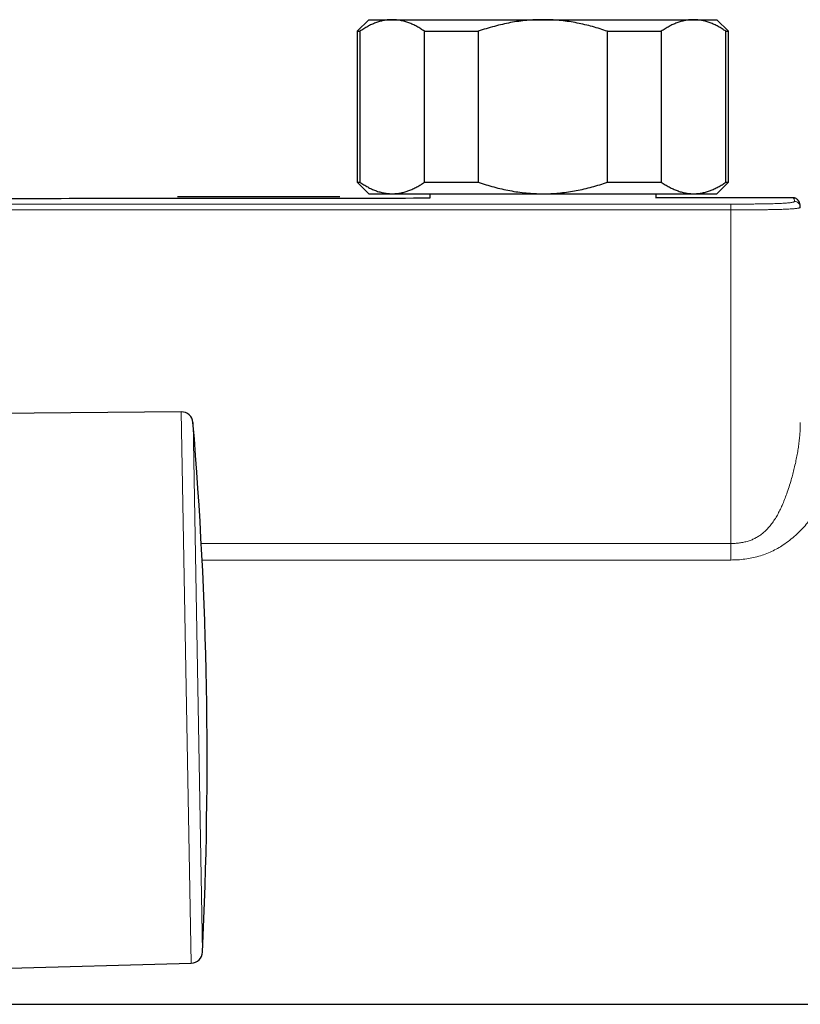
# Model space of a CAD drawing. Header units: millimetres. Extents: x 8 to 2427, y 12 to 2587.
# Tile 8 of 153: x 1159 to 1226, y 528 to 613. Entities that reach past the tile are written whole.
import ezdxf

# ---------------------------------------------------------------- set-up
doc = ezdxf.new("R2010")
doc.units = ezdxf.units.MM

msp = doc.modelspace()

# ---------------------------------------------------------------- linework, layer by layer
at = {"color": 7, "linetype": 'Continuous', "lineweight": 30}
for p, q in [((1188.774, 613.129), (1187.774, 612.129)), ((1188.774, 613.129), (1190.783, 613.129)), ((1190.783, 613.129), (1203.774, 613.129)), ((1203.774, 613.129), (1216.764, 613.129)), ((1216.764, 613.129), (1218.774, 613.129)), ((1219.774, 612.129), (1218.774, 613.129)), ((1187.774, 612.129), (1187.774, 599.129)), ((1187.774, 612.129), (1188, 612.129)), ((1188, 612.129), (1188, 599.129)), ((1193.567, 612.129), (1198.206, 612.129)), ((1193.567, 599.129), (1193.567, 612.129)), ((1198.206, 612.129), (1198.206, 599.129)), ((1209.342, 612.129), (1213.98, 612.129)), ((1209.342, 599.129), (1209.342, 612.129)), ((1213.98, 612.129), (1213.98, 599.129)), ((1219.548, 599.129), (1219.548, 612.129)), ((1219.548, 612.129), (1219.774, 612.129)), ((1219.774, 599.129), (1219.774, 612.129)), ((1187.774, 599.129), (1188.774, 598.129)), ((1187.774, 599.129), (1188, 599.129)), ((1193.567, 599.129), (1198.206, 599.129)), ((1209.342, 599.129), (1213.98, 599.129)), ((1218.774, 598.129), (1219.774, 599.129)), ((1219.548, 599.129), (1219.774, 599.129)), ((1172.264, 597.904), (1186.264, 597.904)), ((1188.774, 598.129), (1190.783, 598.129)), ((1190.783, 598.129), (1203.774, 598.129)), ((1194.024, 598.129), (1194.024, 597.737)), ((1203.774, 598.129), (1216.764, 598.129)), ((1213.524, 597.764), (1213.524, 598.129)), ((1225.332, 597.784), (1213.524, 597.765)), ((1216.764, 598.129), (1218.774, 598.129)), ((1225.332, 597.778), (1225.332, 597.778)), ((1225.963, 596.965), (1225.956, 597.002)), ((1172.603, 579.338), (1144.342, 579.074)), ((1145.209, 531.073), (1173.462, 531.831)), ((1143.559, 528.284), (1226.804, 528.284))]:
    msp.add_line(p, q, dxfattribs=at)
at = {"color": 252, "linetype": 'Continuous', "lineweight": 0}
for p, q in [((1219.963, 596.737), (1140.047, 596.737)), ((1219.963, 597.237), (1140.05, 597.237)), ((1173.462, 531.831), (1172.603, 579.338)), ((1173.609, 578.422), (1174.434, 532.783)), ((1174.317, 567.994), (1219.962, 567.994)), ((1219.962, 566.57), (1174.388, 566.57))]:
    msp.add_line(p, q, dxfattribs=at)
at = {"color": 7, "linetype": 'Continuous', "lineweight": 30}
for centre, radius, start, end in [((1172.612, 578.338), 1, 4.77453, 90.53571), ((824.823, 549.29), 350, 357.29689, 4.77453), ((1173.435, 532.83), 1, 271.53571, 357.29689)]:
    msp.add_arc(centre, radius, start, end, dxfattribs=at)
for points, knots in [([(1190.783, 613.129), (1190.751, 613.129), (1190.606, 613.127), (1190.35, 613.109), (1190.013, 613.055), (1189.676, 612.971), (1189.339, 612.858), (1189.002, 612.716), (1188.665, 612.546), (1188.33, 612.352), (1188.11, 612.203), (1188, 612.129)], [0, 0, 0, 0, 0.034085, 0.152699, 0.271315, 0.390844, 0.510376, 0.632431, 0.75449, 0.877243, 1, 1, 1, 1]), ([(1193.567, 612.129), (1193.457, 612.203), (1193.236, 612.352), (1192.9, 612.547), (1192.56, 612.719), (1192.213, 612.864), (1191.862, 612.98), (1191.505, 613.065), (1191.145, 613.119), (1190.904, 613.125), (1190.783, 613.129)], [0, 0, 0, 0, 0.1229729, 0.2459423, 0.3695815, 0.4932168, 0.6193748, 0.7455295, 0.8727654, 1, 1, 1, 1]), ([(1203.774, 613.129), (1203.541, 613.126), (1203.077, 613.119), (1202.379, 613.069), (1201.683, 612.989), (1200.984, 612.877), (1200.285, 612.733), (1199.585, 612.56), (1198.891, 612.36), (1198.435, 612.206), (1198.206, 612.129)], [0, 0, 0, 0, 0.1226185, 0.2452381, 0.3688779, 0.4925208, 0.6189959, 0.7454751, 0.8727355, 1, 1, 1, 1]), ([(1209.342, 612.129), (1209.127, 612.201), (1208.699, 612.346), (1208.047, 612.536), (1207.388, 612.704), (1206.718, 612.847), (1206.038, 612.964), (1205.347, 613.052), (1204.652, 613.108), (1204.126, 613.128), (1203.833, 613.129), (1203.774, 613.129)], [0, 0, 0, 0, 0.119246, 0.238489, 0.358338, 0.478183, 0.600299, 0.722411, 0.845493, 0.968574, 1, 1, 1, 1]), ([(1216.764, 613.129), (1216.732, 613.129), (1216.587, 613.127), (1216.33, 613.109), (1215.993, 613.055), (1215.657, 612.971), (1215.32, 612.858), (1214.982, 612.716), (1214.645, 612.546), (1214.311, 612.352), (1214.09, 612.203), (1213.98, 612.129)], [0, 0, 0, 0, 0.034085, 0.152699, 0.271315, 0.390844, 0.510376, 0.632431, 0.75449, 0.877243, 1, 1, 1, 1]), ([(1219.548, 612.129), (1219.438, 612.203), (1219.217, 612.352), (1218.881, 612.547), (1218.54, 612.719), (1218.194, 612.864), (1217.843, 612.98), (1217.486, 613.065), (1217.126, 613.119), (1216.885, 613.125), (1216.764, 613.129)], [0, 0, 0, 0, 0.122973, 0.245942, 0.369581, 0.493217, 0.619375, 0.745529, 0.872765, 1, 1, 1, 1]), ([(1188, 599.129), (1188.11, 599.054), (1188.331, 598.905), (1188.667, 598.71), (1189.007, 598.539), (1189.353, 598.394), (1189.705, 598.278), (1190.062, 598.193), (1190.422, 598.139), (1190.663, 598.132), (1190.783, 598.129)], [0, 0, 0, 0, 0.122973, 0.245942, 0.369581, 0.493217, 0.619375, 0.745529, 0.872765, 1, 1, 1, 1]), ([(1190.783, 598.129), (1190.816, 598.129), (1190.96, 598.13), (1191.217, 598.149), (1191.554, 598.203), (1191.891, 598.287), (1192.228, 598.4), (1192.565, 598.542), (1192.902, 598.712), (1193.237, 598.906), (1193.457, 599.054), (1193.567, 599.129)], [0, 0, 0, 0, 0.0340845, 0.152699, 0.2713147, 0.3908442, 0.5103765, 0.6324315, 0.7544901, 0.8772433, 1, 1, 1, 1]), ([(1198.206, 599.129), (1198.427, 599.054), (1198.868, 598.905), (1199.541, 598.71), (1200.221, 598.539), (1200.914, 598.394), (1201.617, 598.278), (1202.331, 598.193), (1203.051, 598.139), (1203.533, 598.132), (1203.774, 598.129)], [0, 0, 0, 0, 0.122973, 0.245942, 0.369581, 0.493217, 0.619375, 0.745529, 0.872765, 1, 1, 1, 1]), ([(1203.774, 598.129), (1203.833, 598.129), (1204.118, 598.13), (1204.628, 598.148), (1205.304, 598.202), (1205.978, 598.285), (1206.655, 598.398), (1207.332, 598.54), (1208.008, 598.711), (1208.679, 598.905), (1209.121, 599.054), (1209.342, 599.129)], [0, 0, 0, 0, 0.031426, 0.150353, 0.269282, 0.389133, 0.508986, 0.631385, 0.753788, 0.876892, 1, 1, 1, 1]), ([(1213.98, 599.129), (1214.091, 599.054), (1214.311, 598.905), (1214.648, 598.71), (1214.988, 598.539), (1215.334, 598.394), (1215.686, 598.278), (1216.043, 598.193), (1216.403, 598.139), (1216.644, 598.132), (1216.764, 598.129)], [0, 0, 0, 0, 0.122973, 0.245942, 0.369581, 0.493217, 0.619375, 0.745529, 0.872765, 1, 1, 1, 1]), ([(1216.764, 598.129), (1216.796, 598.129), (1216.941, 598.13), (1217.198, 598.149), (1217.535, 598.203), (1217.871, 598.287), (1218.209, 598.4), (1218.546, 598.542), (1218.883, 598.712), (1219.217, 598.906), (1219.438, 599.054), (1219.548, 599.129)], [0, 0, 0, 0, 0.034085, 0.152699, 0.271315, 0.390844, 0.510376, 0.632431, 0.75449, 0.877243, 1, 1, 1, 1]), ([(1194.024, 597.738), (1190.278, 597.733), (1179.227, 597.719), (1161.237, 597.704), (1146.992, 597.699), (1140.053, 597.696)], [0, 0, 0, 0, 0.208192, 0.614313, 1, 1, 1, 1]), ([(1225.961, 597.003), (1225.958, 597.038), (1225.951, 597.119), (1225.934, 597.223), (1225.909, 597.319), (1225.882, 597.395), (1225.85, 597.464), (1225.811, 597.528), (1225.765, 597.588), (1225.71, 597.644), (1225.642, 597.695), (1225.561, 597.74), (1225.47, 597.77), (1225.391, 597.784), (1225.347, 597.783), (1225.332, 597.783)], [0, 0, 0, 0, 0.133449, 0.304253, 0.416596, 0.508271, 0.585184, 0.651587, 0.710669, 0.764851, 0.816016, 0.870246, 0.922616, 0.974319, 1, 1, 1, 1])]:
    msp.add_open_spline(points, degree=3, knots=knots, dxfattribs=at)
at = {"color": 252, "linetype": 'Continuous', "lineweight": 0}
for points, knots in [([(1219.963, 597.238), (1220.153, 597.238), (1220.532, 597.238), (1221.099, 597.24), (1221.664, 597.243), (1222.16, 597.248), (1222.587, 597.253), (1222.945, 597.259), (1223.292, 597.266), (1223.623, 597.274), (1223.932, 597.284), (1224.215, 597.295), (1224.467, 597.308), (1224.684, 597.321), (1224.868, 597.335), (1225.02, 597.35), (1225.144, 597.365), (1225.259, 597.382), (1225.355, 597.402), (1225.422, 597.423), (1225.459, 597.444), (1225.462, 597.458), (1225.463, 597.465)], [0, 0, 0, 0, 0.062513, 0.125016, 0.187524, 0.250021, 0.291692, 0.333361, 0.375024, 0.416688, 0.458345, 0.500002, 0.541659, 0.583316, 0.62498, 0.666643, 0.708312, 0.749982, 0.812479, 0.874984, 0.937487, 1, 1, 1, 1]), ([(1225.463, 597.465), (1225.457, 597.522), (1225.445, 597.635), (1225.41, 597.734), (1225.372, 597.784), (1225.342, 597.779), (1225.332, 597.778)], [0, 0, 0, 0, 0.288714, 0.577329, 0.86588, 1, 1, 1, 1]), ([(1225.956, 597.002), (1225.949, 597.055), (1225.935, 597.173), (1225.825, 597.327), (1225.66, 597.443), (1225.529, 597.458), (1225.463, 597.465)], [0, 0, 0, 0, 0.212518, 0.475012, 0.737506, 1, 1, 1, 1]), ([(1225.962, 596.964), (1225.96, 596.957), (1225.956, 596.942), (1225.912, 596.92), (1225.843, 596.901), (1225.761, 596.885), (1225.665, 596.87), (1225.551, 596.857), (1225.422, 596.844), (1225.268, 596.832), (1225.087, 596.82), (1224.876, 596.808), (1224.634, 596.798), (1224.362, 596.787), (1224.064, 596.778), (1223.742, 596.77), (1223.402, 596.763), (1223.047, 596.757), (1222.669, 596.752), (1222.271, 596.747), (1221.828, 596.743), (1221.29, 596.74), (1220.658, 596.738), (1220.195, 596.737), (1219.963, 596.737)], [0, 0, 0, 0, 0.063014, 0.130432, 0.181627, 0.224444, 0.2674, 0.303552, 0.339697, 0.376231, 0.412758, 0.450375, 0.487988, 0.526365, 0.564746, 0.603317, 0.642358, 0.681408, 0.72083, 0.763753, 0.806841, 0.85877, 0.929262, 1, 1, 1, 1]), ([(1219.962, 567.994), (1219.962, 567.994), (1220.088, 567.994), (1220.34, 568.001), (1220.717, 568.036), (1221.092, 568.099), (1221.455, 568.193), (1221.797, 568.316), (1222.116, 568.466), (1222.417, 568.643), (1222.7, 568.849), (1222.964, 569.079), (1223.231, 569.355), (1223.497, 569.68), (1223.756, 570.054), (1223.99, 570.448), (1224.204, 570.856), (1224.409, 571.298), (1224.606, 571.77), (1224.805, 572.304), (1224.997, 572.875), (1225.17, 573.446), (1225.318, 573.982), (1225.447, 574.493), (1225.565, 575.009), (1225.671, 575.53), (1225.761, 576.04), (1225.835, 576.542), (1225.894, 577.033), (1225.935, 577.513), (1225.959, 577.977), (1225.963, 578.274), (1225.963, 578.42), (1225.963, 578.42)], [0, 0, 0, 0, 0.000004, 0.025438, 0.0508663, 0.076618, 0.1023626, 0.1268862, 0.1506396, 0.1743934, 0.1985767, 0.2227652, 0.2469821, 0.2784372, 0.3104597, 0.3424914, 0.3751977, 0.4079081, 0.4461484, 0.4844518, 0.5305098, 0.57705, 0.6159146, 0.6548387, 0.6968716, 0.7389976, 0.7814244, 0.8239589, 0.8676903, 0.9115368, 0.955715, 0.999996, 1, 1, 1, 1]), ([(1228.963, 576.016), (1228.96, 575.843), (1228.955, 575.495), (1228.902, 574.943), (1228.811, 574.371), (1228.69, 573.842), (1228.553, 573.368), (1228.415, 572.959), (1228.256, 572.549), (1228.076, 572.139), (1227.874, 571.726), (1227.647, 571.309), (1227.395, 570.89), (1227.116, 570.47), (1226.811, 570.054), (1226.457, 569.617), (1226.049, 569.165), (1225.576, 568.706), (1225.06, 568.269), (1224.534, 567.889), (1224.007, 567.567), (1223.49, 567.301), (1222.944, 567.071), (1222.377, 566.884), (1221.79, 566.739), (1221.19, 566.64), (1220.579, 566.58), (1220.168, 566.574), (1219.962, 566.57)], [0, 0, 0, 0, 0.050317, 0.100775, 0.151993, 0.203209, 0.237741, 0.272273, 0.305865, 0.339457, 0.373443, 0.407429, 0.44203, 0.476631, 0.511695, 0.546758, 0.588711, 0.630658, 0.673082, 0.716056, 0.750757, 0.785929, 0.821098, 0.856792, 0.892121, 0.927934, 0.963754, 1, 1, 1, 1]), ([(1219.962, 566.57), (1219.962, 566.682), (1219.962, 566.906), (1219.962, 567.261), (1219.962, 567.625), (1219.962, 567.871), (1219.962, 567.994)], [0, 0, 0, 0, 0.249997, 0.499994, 0.749997, 1, 1, 1, 1])]:
    msp.add_open_spline(points, degree=3, knots=knots, dxfattribs=at)
for points in [[(1219.962, 567.994), (1219.962, 570.388), (1219.962, 575.178), (1219.963, 582.364), (1219.963, 589.55), (1219.963, 594.341), (1219.963, 596.737)], [(1219.963, 596.737), (1219.963, 596.801), (1219.963, 596.928), (1219.963, 597.09), (1219.963, 597.207), (1219.963, 597.227), (1219.963, 597.237)]]:
    msp.add_open_spline(points, degree=3, dxfattribs=at)

doc.saveas('drawing.dxf')
